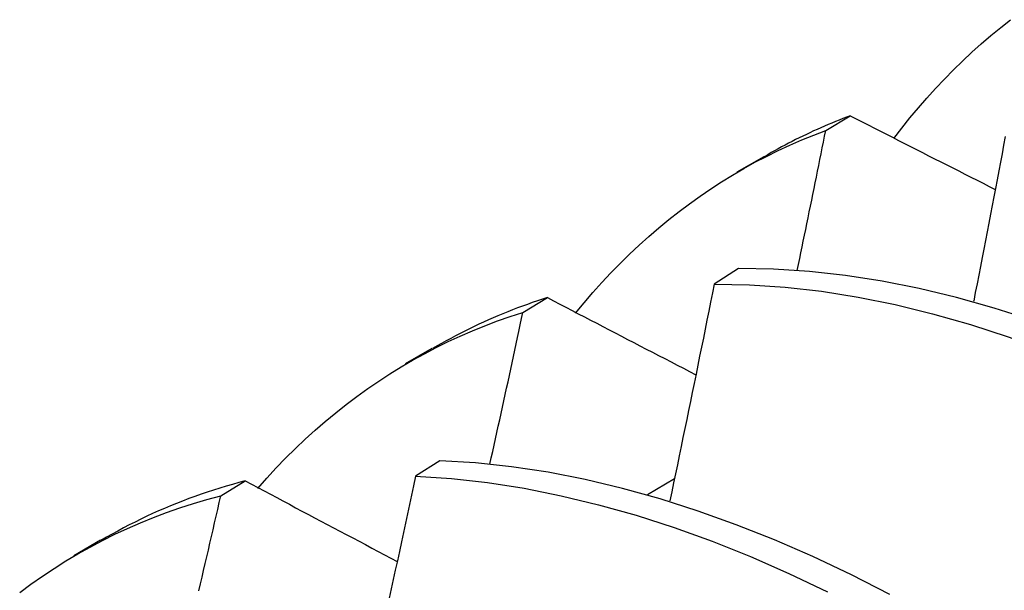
# Model space of a CAD drawing. Header units: inches. Extents: x 9 to 126, y 7 to 90.
# Tile 50 of 56: x 115.3658 to 115.4691, y 48.0708 to 48.1305. Entities that reach past the tile are written whole.
import ezdxf

# ---------------------------------------------------------------- set-up
doc = ezdxf.new("R2010")
doc.units = ezdxf.units.IN
doc.header["$MEASUREMENT"] = 0
doc.layers.add('Visible Edges(ANSI)', color=7, linetype='Continuous', lineweight=25)

msp = doc.modelspace()

# ---------------------------------------------------------------- linework, layer by layer
at = {"layer": 'Visible Edges(ANSI)'}
for p, q in [((115.45037, 48.11894), (115.45294, 48.12048)), ((115.44108, 48.1146), (115.4439, 48.11622)), ((115.44121, 48.10448), (115.43867, 48.10285)), ((115.41861, 48.09988), (115.42117, 48.10143)), ((115.46586, 48.10106), (115.46589, 48.10107)), ((115.40629, 48.09451), (115.4091, 48.09613)), ((115.40988, 48.08433), (115.40735, 48.0827)), ((115.38692, 48.08067), (115.38948, 48.08222)), ((115.43167, 48.0808), (115.43451, 48.08249)), ((115.37149, 48.07441), (115.3743, 48.07604))]:
    msp.add_line(p, q, dxfattribs=at)
at = {"layer": 'Visible Edges(ANSI)', "flags": 128}
for points in [[(115.4575, 48.11808), (115.45834, 48.11917), (115.4592, 48.12025), (115.46008, 48.1213), (115.46097, 48.12233), (115.46188, 48.12333), (115.46281, 48.12432), (115.46375, 48.12528), (115.46471, 48.12621), (115.46569, 48.12713), (115.46668, 48.12802), (115.46769, 48.12888), (115.46871, 48.12972), (115.46975, 48.13054)], [(115.45294, 48.12048), (115.45255, 48.12033), (115.45216, 48.12018), (115.45177, 48.12002), (115.45138, 48.11987), (115.45099, 48.11971), (115.45061, 48.11955), (115.45023, 48.11938), (115.44984, 48.11922), (115.44946, 48.11905), (115.44908, 48.11888), (115.4487, 48.1187), (115.44833, 48.11852), (115.44795, 48.11834), (115.44758, 48.11816), (115.4472, 48.11798), (115.44683, 48.11779), (115.44646, 48.1176), (115.4461, 48.1174), (115.44573, 48.11721), (115.44536, 48.11701), (115.445, 48.11681), (115.44464, 48.11661), (115.44428, 48.1164), (115.44392, 48.11619)], [(115.45294, 48.12048), (115.45357, 48.12016), (115.4542, 48.11983), (115.45483, 48.11951), (115.45546, 48.11919), (115.45609, 48.11887), (115.45672, 48.11855), (115.45736, 48.11822), (115.45799, 48.1179), (115.45862, 48.11758), (115.45925, 48.11726), (115.45988, 48.11694), (115.46052, 48.11662), (115.46115, 48.11629), (115.46178, 48.11597), (115.46242, 48.11565), (115.46305, 48.11533), (115.46369, 48.11501), (115.46432, 48.11469), (115.46496, 48.11436), (115.46559, 48.11404), (115.46623, 48.11372), (115.46686, 48.1134), (115.4675, 48.11308), (115.46814, 48.11275)], [(115.42413, 48.09981), (115.42503, 48.10089), (115.42595, 48.10196), (115.42688, 48.103), (115.42784, 48.10402), (115.42881, 48.10501), (115.42979, 48.10598), (115.4308, 48.10692), (115.43182, 48.10784), (115.43286, 48.10873), (115.43391, 48.1096), (115.43498, 48.11044), (115.43607, 48.11126), (115.43718, 48.11205), (115.4383, 48.11281), (115.43943, 48.11355), (115.44059, 48.11426), (115.44176, 48.11494), (115.44294, 48.1156), (115.44414, 48.11622), (115.44536, 48.11682), (115.44659, 48.1174), (115.44784, 48.11794), (115.4491, 48.11846), (115.45037, 48.11894)], [(115.44738, 48.10428), (115.4475, 48.10489), (115.44763, 48.10551), (115.44776, 48.10612), (115.44788, 48.10673), (115.44801, 48.10734), (115.44814, 48.10795), (115.44826, 48.10856), (115.44839, 48.10917), (115.44851, 48.10978), (115.44864, 48.1104), (115.44876, 48.11101), (115.44889, 48.11162), (115.44901, 48.11223), (115.44914, 48.11284), (115.44926, 48.11345), (115.44939, 48.11406), (115.44951, 48.11467), (115.44963, 48.11528), (115.44976, 48.11589), (115.44988, 48.1165), (115.45, 48.11711), (115.45013, 48.11772), (115.45025, 48.11833), (115.45037, 48.11894)], [(115.46919, 48.11832), (115.46902, 48.11741), (115.46885, 48.1165), (115.46868, 48.1156), (115.4685, 48.11469), (115.46833, 48.11378), (115.46816, 48.11287), (115.46798, 48.11197), (115.46781, 48.11106), (115.46764, 48.11015), (115.46746, 48.10924), (115.46729, 48.10833), (115.46711, 48.10742), (115.46694, 48.10651), (115.46676, 48.10561), (115.46658, 48.1047), (115.46641, 48.10379), (115.46623, 48.10288), (115.46605, 48.10197), (115.46588, 48.10106)], [(115.52403, 48.06856), (115.52013, 48.07176), (115.51619, 48.07483), (115.51223, 48.07776), (115.50824, 48.08055), (115.50423, 48.0832), (115.50021, 48.08571), (115.49617, 48.08807), (115.49214, 48.09029), (115.48809, 48.09235), (115.48406, 48.09426), (115.48003, 48.09602), (115.47601, 48.09762), (115.47201, 48.09906), (115.46804, 48.10033), (115.46409, 48.10144), (115.46017, 48.10238), (115.45628, 48.10315), (115.45244, 48.10375), (115.44865, 48.10417), (115.4449, 48.10441), (115.44121, 48.10448)], [(115.43867, 48.10285), (115.43848, 48.10191), (115.43829, 48.10096), (115.4381, 48.10002), (115.43791, 48.09907), (115.43772, 48.09812), (115.43753, 48.09718), (115.43734, 48.09623), (115.43714, 48.09528), (115.43695, 48.09434), (115.43676, 48.09339), (115.43656, 48.09244), (115.43637, 48.0915), (115.43617, 48.09055), (115.43598, 48.0896), (115.43578, 48.08865), (115.43559, 48.08771), (115.43539, 48.08676), (115.4352, 48.08581), (115.435, 48.08486), (115.4348, 48.08391), (115.43461, 48.08297), (115.43441, 48.08202), (115.43421, 48.08107), (115.43401, 48.08012)], [(115.43867, 48.10285), (115.44237, 48.10278), (115.44612, 48.10252), (115.44992, 48.10209), (115.45377, 48.10148), (115.45765, 48.10069), (115.46157, 48.09974), (115.46553, 48.09862), (115.4695, 48.09733), (115.4735, 48.09588), (115.47752, 48.09427), (115.48155, 48.0925), (115.48559, 48.09058), (115.48963, 48.0885), (115.49367, 48.08627), (115.4977, 48.0839), (115.50173, 48.08138), (115.50573, 48.07872), (115.50972, 48.07591), (115.51368, 48.07297), (115.51762, 48.0699)], [(115.42117, 48.10143), (115.42065, 48.10126), (115.42012, 48.10108), (115.41959, 48.1009), (115.41907, 48.10072), (115.41855, 48.10053), (115.41803, 48.10034), (115.41752, 48.10014), (115.41701, 48.09994), (115.41649, 48.09973), (115.41599, 48.09952), (115.41548, 48.0993), (115.41498, 48.09908), (115.41448, 48.09886), (115.41398, 48.09863), (115.41348, 48.09839), (115.41299, 48.09816), (115.4125, 48.09791), (115.41201, 48.09766), (115.41152, 48.09741), (115.41104, 48.09715), (115.41056, 48.09689), (115.41008, 48.09663), (115.40961, 48.09636), (115.40913, 48.09608)], [(115.42117, 48.10143), (115.42182, 48.10109), (115.42246, 48.10075), (115.42311, 48.10042), (115.42376, 48.10008), (115.4244, 48.09974), (115.42505, 48.09941), (115.4257, 48.09907), (115.42634, 48.09873), (115.42699, 48.0984), (115.42764, 48.09806), (115.42829, 48.09772), (115.42894, 48.09739), (115.42959, 48.09705), (115.43023, 48.09671), (115.43088, 48.09638), (115.43153, 48.09604), (115.43218, 48.0957), (115.43284, 48.09537), (115.43349, 48.09503), (115.43414, 48.09469), (115.43479, 48.09436), (115.43544, 48.09402), (115.43609, 48.09368), (115.43675, 48.09334)], [(115.3908, 48.08144), (115.39175, 48.08252), (115.39273, 48.08358), (115.39372, 48.08461), (115.39474, 48.08561), (115.39577, 48.08659), (115.39682, 48.08754), (115.39788, 48.08846), (115.39897, 48.08936), (115.40007, 48.09023), (115.40119, 48.09108), (115.40233, 48.09189), (115.40348, 48.09268), (115.40465, 48.09344), (115.40584, 48.09417), (115.40704, 48.09487), (115.40827, 48.09555), (115.4095, 48.09619), (115.41076, 48.09681), (115.41203, 48.0974), (115.41331, 48.09795), (115.41461, 48.09848), (115.41593, 48.09898), (115.41726, 48.09944), (115.41861, 48.09988)], [(115.41515, 48.08397), (115.41529, 48.08464), (115.41544, 48.0853), (115.41559, 48.08596), (115.41573, 48.08663), (115.41588, 48.08729), (115.41602, 48.08795), (115.41617, 48.08862), (115.41631, 48.08928), (115.41646, 48.08994), (115.4166, 48.09061), (115.41675, 48.09127), (115.41689, 48.09193), (115.41704, 48.09259), (115.41718, 48.09326), (115.41733, 48.09392), (115.41747, 48.09458), (115.41761, 48.09524), (115.41776, 48.09591), (115.4179, 48.09657), (115.41804, 48.09723), (115.41818, 48.09789), (115.41833, 48.09856), (115.41847, 48.09922), (115.41861, 48.09988)], [(115.45709, 48.07032), (115.45305, 48.07238), (115.44902, 48.07429), (115.44499, 48.07604), (115.44097, 48.07763), (115.43697, 48.07906), (115.433, 48.08033), (115.42905, 48.08143), (115.42514, 48.08236), (115.42126, 48.08312), (115.41742, 48.0837), (115.41362, 48.08411), (115.40988, 48.08433)], [(115.38948, 48.08222), (115.38881, 48.08205), (115.38814, 48.08186), (115.38747, 48.08167), (115.38681, 48.08147), (115.38615, 48.08126), (115.3855, 48.08105), (115.38485, 48.08082), (115.3842, 48.08059), (115.38356, 48.08036), (115.38292, 48.08011), (115.38228, 48.07986), (115.38165, 48.07961), (115.38102, 48.07934), (115.38039, 48.07907), (115.37977, 48.07879), (115.37915, 48.07851), (115.37854, 48.07821), (115.37793, 48.07791), (115.37732, 48.07761), (115.37672, 48.07729), (115.37612, 48.07697), (115.37553, 48.07665), (115.37493, 48.07631), (115.37435, 48.07597)], [(115.38948, 48.08222), (115.39014, 48.08187), (115.3908, 48.08152), (115.39146, 48.08117), (115.39212, 48.08082), (115.39278, 48.08047), (115.39344, 48.08012), (115.39411, 48.07977), (115.39477, 48.07941), (115.39543, 48.07906), (115.3961, 48.07871), (115.39676, 48.07836), (115.39742, 48.07801), (115.39809, 48.07766), (115.39875, 48.0773), (115.39942, 48.07695), (115.40008, 48.0766), (115.40075, 48.07625), (115.40142, 48.0759), (115.40208, 48.07555), (115.40275, 48.07519), (115.40342, 48.07484), (115.40409, 48.07449), (115.40475, 48.07414), (115.40542, 48.07378)], [(115.40735, 48.0827), (115.40714, 48.08172), (115.40693, 48.08074), (115.40672, 48.07975), (115.4065, 48.07877), (115.40629, 48.07779), (115.40608, 48.0768), (115.40587, 48.07582), (115.40565, 48.07484), (115.40544, 48.07385), (115.40522, 48.07287), (115.40501, 48.07188), (115.40479, 48.0709), (115.40458, 48.06992)], [(115.40735, 48.0827), (115.4111, 48.08246), (115.41489, 48.08204), (115.41874, 48.08145), (115.42262, 48.08067), (115.42654, 48.07973), (115.43049, 48.07862), (115.43447, 48.07734), (115.43846, 48.07589), (115.44248, 48.07429), (115.44651, 48.07253), (115.45055, 48.07061)], [(115.36583, 48.07054), (115.36701, 48.07141), (115.36822, 48.07225), (115.36944, 48.07305), (115.37068, 48.07383), (115.37193, 48.07458), (115.37321, 48.07529), (115.3745, 48.07598), (115.37582, 48.07663), (115.37715, 48.07725), (115.37849, 48.07784), (115.37986, 48.07839), (115.38124, 48.07891), (115.38263, 48.0794), (115.38405, 48.07986), (115.38547, 48.08028), (115.38692, 48.08067)], [(115.38463, 48.0707), (115.38479, 48.07142), (115.38496, 48.07213), (115.38512, 48.07284), (115.38529, 48.07355), (115.38545, 48.07426), (115.38562, 48.07498), (115.38578, 48.07569), (115.38594, 48.0764), (115.38611, 48.07711), (115.38627, 48.07782), (115.38643, 48.07853), (115.3866, 48.07924), (115.38676, 48.07996), (115.38692, 48.08067)]]:
    msp.add_lwpolyline(points, dxfattribs=at)

doc.saveas('drawing.dxf')
